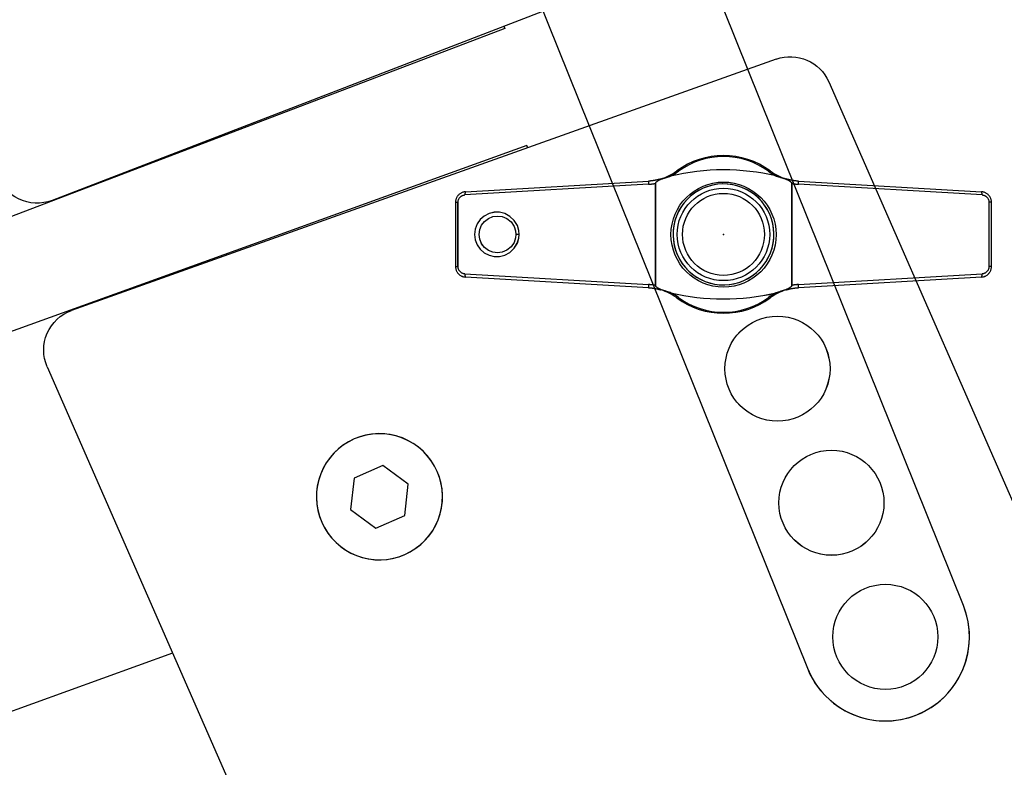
# Model space of a CAD drawing. Header units: millimetres. Extents: x 0 to 84100, y 0 to 59400.
# Tile 66 of 113: x 30227 to 30274, y 44650 to 44686. Entities that reach past the tile are written whole.
import ezdxf

# ---------------------------------------------------------------- set-up
doc = ezdxf.new("R2010")
doc.units = ezdxf.units.MM

# ---------------------------------------------------------------- blocks, each defined once
blk = doc.blocks.new('DV-PIN25 TOP')
at = {"linetype": 'Continuous'}
for p, q in [((-7.127, 4.77), (-24.602, 3.755)), ((24.602, 3.755), (7.127, 4.77)), ((-25.5, 3.057), (-25.263, 3.057)), ((-25.263, -3.057), (-25.263, 3.057)), ((25.5, 3.057), (25.263, 3.057)), ((25.263, 3.057), (25.263, -3.057)), ((-25.5, -3.057), (-25.263, -3.057)), ((25.5, -3.057), (25.263, -3.057)), ((-24.602, -3.755), (-7.127, -4.77)), ((7.127, -4.77), (24.602, -3.755))]:
    blk.add_line(p, q, dxfattribs=at).dxf.unprotected_set("ltscale", 0)
for p, q in [((-24.558, 4.055), (-7.127, 5.07)), ((-6.479, 4.848), (-6.479, -4.848)), ((-6.456, -4.88), (-6.456, 4.88)), ((6.497, 4.873), (6.497, -4.873)), ((6.52, -4.841), (6.52, 4.841)), ((7.127, 5.07), (24.558, 4.055)), ((-25.5, 3.057), (-25.5, -3.057)), ((25.5, -3.057), (25.5, 3.057)), ((-7.127, -5.07), (-24.558, -4.055)), ((24.558, -4.055), (7.127, -5.07))]:
    blk.add_line(p, q, dxfattribs=at)
for points in [[(-5.96, 5.278), (-6.008, 5.264), (-6.055, 5.25), (-6.103, 5.237), (-6.151, 5.224), (-6.199, 5.212), (-6.247, 5.2), (-6.296, 5.189), (-6.344, 5.178), (-6.393, 5.167), (-6.441, 5.157), (-6.49, 5.148), (-6.539, 5.139), (-6.588, 5.131), (-6.637, 5.123), (-6.685, 5.115), (-6.734, 5.108), (-6.783, 5.102), (-6.833, 5.096), (-6.882, 5.09), (-6.931, 5.085), (-6.98, 5.08), (-7.029, 5.076), (-7.078, 5.073), (-7.127, 5.07)], [(-6.479, 4.848), (-6.479, 4.85), (-6.479, 4.851), (-6.478, 4.853), (-6.478, 4.854), (-6.477, 4.856), (-6.477, 4.857), (-6.476, 4.859), (-6.475, 4.86), (-6.474, 4.862), (-6.473, 4.863), (-6.472, 4.864), (-6.471, 4.865), (-6.47, 4.867), (-6.469, 4.868), (-6.468, 4.869), (-6.467, 4.871), (-6.465, 4.872), (-6.464, 4.873), (-6.463, 4.874), (-6.461, 4.875), (-6.46, 4.877), (-6.458, 4.878), (-6.457, 4.879), (-6.456, 4.88)], [(-6.456, 4.88), (-6.448, 4.903), (-6.438, 4.925), (-6.425, 4.946), (-6.41, 4.965), (-6.393, 4.984), (-6.376, 5.001), (-6.359, 5.018), (-6.34, 5.034), (-6.32, 5.049), (-6.299, 5.065), (-6.278, 5.08), (-6.255, 5.095), (-6.233, 5.109), (-6.209, 5.124), (-6.186, 5.137), (-6.162, 5.151), (-6.138, 5.164), (-6.113, 5.177), (-6.086, 5.191), (-6.059, 5.205), (-6.031, 5.219), (-6.002, 5.233), (-5.972, 5.247), (-5.94, 5.261)], [(-5.96, 5.278), (-5.959, 5.279), (-5.959, 5.279), (-5.958, 5.279), (-5.958, 5.278), (-5.957, 5.278), (-5.956, 5.278), (-5.956, 5.278), (-5.955, 5.277), (-5.954, 5.277), (-5.953, 5.276), (-5.953, 5.276), (-5.952, 5.275), (-5.951, 5.274), (-5.95, 5.273), (-5.949, 5.273), (-5.948, 5.272), (-5.947, 5.27), (-5.946, 5.269), (-5.945, 5.268), (-5.945, 5.267), (-5.944, 5.265), (-5.943, 5.264), (-5.942, 5.263), (-5.94, 5.261)], [(-5.94, 5.261), (-5.899, 5.273), (-5.858, 5.286), (-5.817, 5.298), (-5.776, 5.311), (-5.735, 5.324), (-5.694, 5.337), (-5.653, 5.35), (-5.612, 5.363), (-5.571, 5.377), (-5.531, 5.39), (-5.491, 5.403), (-5.452, 5.415), (-5.414, 5.427), (-5.377, 5.44), (-5.34, 5.451), (-5.304, 5.463), (-5.269, 5.474), (-5.234, 5.484), (-5.2, 5.495), (-5.167, 5.504), (-5.134, 5.514), (-5.1, 5.523), (-5.066, 5.532), (-5.032, 5.54)], [(4.996, 5.559), (5.029, 5.551), (5.063, 5.542), (5.097, 5.533), (5.132, 5.523), (5.168, 5.512), (5.204, 5.501), (5.241, 5.49), (5.279, 5.478), (5.318, 5.465), (5.357, 5.452), (5.397, 5.439), (5.438, 5.426), (5.48, 5.412), (5.522, 5.398), (5.564, 5.384), (5.607, 5.37), (5.65, 5.356), (5.692, 5.342), (5.734, 5.329), (5.777, 5.315), (5.82, 5.302), (5.863, 5.289), (5.906, 5.276), (5.949, 5.263)], [(5.966, 5.277), (5.965, 5.277), (5.965, 5.277), (5.964, 5.277), (5.964, 5.277), (5.963, 5.277), (5.963, 5.276), (5.962, 5.276), (5.961, 5.276), (5.961, 5.276), (5.96, 5.275), (5.959, 5.275), (5.959, 5.274), (5.958, 5.273), (5.957, 5.273), (5.956, 5.272), (5.956, 5.271), (5.955, 5.27), (5.954, 5.27), (5.953, 5.269), (5.952, 5.268), (5.952, 5.266), (5.951, 5.265), (5.95, 5.264), (5.949, 5.263)], [(5.949, 5.263), (5.98, 5.249), (6.011, 5.236), (6.04, 5.222), (6.069, 5.208), (6.098, 5.195), (6.126, 5.181), (6.152, 5.167), (6.178, 5.154), (6.204, 5.14), (6.23, 5.126), (6.255, 5.111), (6.28, 5.096), (6.303, 5.081), (6.327, 5.065), (6.349, 5.049), (6.37, 5.033), (6.39, 5.017), (6.41, 5), (6.429, 4.982), (6.446, 4.962), (6.463, 4.942), (6.477, 4.921), (6.488, 4.897), (6.497, 4.873)], [(7.127, 5.07), (7.078, 5.073), (7.029, 5.076), (6.981, 5.08), (6.932, 5.085), (6.883, 5.09), (6.834, 5.095), (6.785, 5.101), (6.736, 5.108), (6.688, 5.115), (6.639, 5.122), (6.59, 5.13), (6.542, 5.139), (6.493, 5.147), (6.445, 5.157), (6.396, 5.167), (6.348, 5.177), (6.3, 5.188), (6.252, 5.199), (6.204, 5.211), (6.156, 5.223), (6.108, 5.236), (6.061, 5.249), (6.013, 5.263), (5.966, 5.277)], [(6.497, 4.873), (6.498, 4.871), (6.499, 4.87), (6.501, 4.869), (6.502, 4.868), (6.504, 4.867), (6.505, 4.866), (6.506, 4.864), (6.508, 4.863), (6.509, 4.862), (6.51, 4.861), (6.511, 4.859), (6.512, 4.858), (6.513, 4.857), (6.514, 4.855), (6.515, 4.854), (6.516, 4.853), (6.517, 4.851), (6.517, 4.85), (6.518, 4.848), (6.519, 4.847), (6.519, 4.845), (6.52, 4.844), (6.52, 4.842), (6.52, 4.841)], [(-24.558, 4.055), (-24.62, 4.049), (-24.681, 4.04), (-24.742, 4.027), (-24.802, 4.01), (-24.861, 3.989), (-24.919, 3.964), (-24.975, 3.936), (-25.029, 3.905), (-25.081, 3.87), (-25.131, 3.832), (-25.179, 3.791), (-25.224, 3.746), (-25.266, 3.699), (-25.305, 3.65), (-25.341, 3.598), (-25.373, 3.543), (-25.403, 3.487), (-25.428, 3.429), (-25.45, 3.37), (-25.468, 3.309), (-25.482, 3.246), (-25.492, 3.183), (-25.498, 3.12), (-25.5, 3.057)], [(25.5, 3.057), (25.498, 3.12), (25.492, 3.183), (25.482, 3.246), (25.468, 3.308), (25.45, 3.369), (25.428, 3.429), (25.403, 3.487), (25.374, 3.543), (25.341, 3.598), (25.305, 3.65), (25.266, 3.699), (25.224, 3.746), (25.179, 3.791), (25.131, 3.832), (25.082, 3.87), (25.029, 3.905), (24.975, 3.936), (24.919, 3.964), (24.862, 3.989), (24.803, 4.01), (24.743, 4.027), (24.682, 4.04), (24.62, 4.049), (24.558, 4.055)], [(-19.444, 0), (-19.476, 0.365), (-19.616, 0.835), (-19.907, 1.316), (-20.326, 1.716), (-20.811, 1.977), (-21.313, 2.1), (-21.82, 2.1), (-22.312, 1.98), (-22.763, 1.745), (-23.147, 1.41), (-23.44, 0.99), (-23.624, 0.511), (-23.687, 0), (-23.624, -0.511), (-23.44, -0.99), (-23.147, -1.41), (-22.763, -1.745), (-22.312, -1.98), (-21.82, -2.1), (-21.313, -2.1), (-20.811, -1.977), (-20.325, -1.715), (-19.905, -1.316), (-19.617, -0.834), (-19.476, -0.371), (-19.444, 0)], [(-19.75, 0), (-19.781, -0.335), (-19.923, -0.758), (-20.208, -1.181), (-20.608, -1.505), (-21.049, -1.691), (-21.501, -1.75), (-21.95, -1.691), (-22.369, -1.519), (-22.732, -1.243), (-23.012, -0.881), (-23.189, -0.457), (-23.25, 0), (-23.189, 0.457), (-23.012, 0.881), (-22.732, 1.243), (-22.369, 1.519), (-21.95, 1.691), (-21.501, 1.75), (-21.049, 1.691), (-20.608, 1.505), (-20.209, 1.181), (-19.924, 0.759), (-19.782, 0.331), (-19.75, 0)], [(-25.5, -3.057), (-25.498, -3.12), (-25.492, -3.183), (-25.482, -3.246), (-25.468, -3.308), (-25.45, -3.369), (-25.428, -3.429), (-25.403, -3.487), (-25.374, -3.543), (-25.341, -3.598), (-25.305, -3.65), (-25.266, -3.699), (-25.224, -3.746), (-25.179, -3.791), (-25.131, -3.832), (-25.082, -3.87), (-25.029, -3.905), (-24.975, -3.936), (-24.919, -3.964), (-24.862, -3.989), (-24.803, -4.01), (-24.743, -4.027), (-24.682, -4.04), (-24.62, -4.049), (-24.558, -4.055)], [(24.558, -4.055), (24.62, -4.049), (24.681, -4.04), (24.742, -4.027), (24.802, -4.01), (24.861, -3.989), (24.919, -3.964), (24.975, -3.936), (25.029, -3.905), (25.081, -3.87), (25.131, -3.832), (25.179, -3.791), (25.224, -3.746), (25.266, -3.699), (25.305, -3.65), (25.341, -3.598), (25.373, -3.543), (25.403, -3.487), (25.428, -3.429), (25.45, -3.37), (25.468, -3.309), (25.482, -3.246), (25.492, -3.183), (25.498, -3.12), (25.5, -3.057)], [(-7.127, -5.07), (-7.078, -5.073), (-7.028, -5.076), (-6.979, -5.081), (-6.929, -5.085), (-6.879, -5.09), (-6.83, -5.096), (-6.78, -5.102), (-6.731, -5.109), (-6.682, -5.116), (-6.632, -5.123), (-6.583, -5.131), (-6.534, -5.14), (-6.484, -5.149), (-6.435, -5.159), (-6.386, -5.169), (-6.337, -5.179), (-6.289, -5.19), (-6.24, -5.202), (-6.191, -5.214), (-6.143, -5.226), (-6.094, -5.24), (-6.046, -5.253), (-5.998, -5.267), (-5.95, -5.281)], [(-6.456, -4.88), (-6.457, -4.879), (-6.459, -4.878), (-6.46, -4.877), (-6.461, -4.875), (-6.463, -4.874), (-6.464, -4.873), (-6.465, -4.872), (-6.467, -4.871), (-6.468, -4.869), (-6.469, -4.868), (-6.47, -4.867), (-6.471, -4.865), (-6.472, -4.864), (-6.473, -4.863), (-6.474, -4.862), (-6.475, -4.86), (-6.476, -4.859), (-6.477, -4.857), (-6.477, -4.856), (-6.478, -4.854), (-6.478, -4.853), (-6.479, -4.851), (-6.479, -4.85), (-6.479, -4.848)], [(-5.931, -5.265), (-5.961, -5.252), (-5.99, -5.238), (-6.018, -5.225), (-6.046, -5.211), (-6.073, -5.198), (-6.1, -5.184), (-6.125, -5.171), (-6.15, -5.157), (-6.175, -5.143), (-6.2, -5.129), (-6.224, -5.115), (-6.248, -5.1), (-6.271, -5.085), (-6.293, -5.069), (-6.314, -5.054), (-6.335, -5.038), (-6.354, -5.022), (-6.372, -5.005), (-6.391, -4.987), (-6.408, -4.968), (-6.423, -4.948), (-6.437, -4.927), (-6.448, -4.904), (-6.456, -4.88)], [(-5.931, -5.265), (-5.932, -5.267), (-5.933, -5.268), (-5.934, -5.269), (-5.935, -5.271), (-5.936, -5.272), (-5.937, -5.273), (-5.938, -5.274), (-5.939, -5.275), (-5.94, -5.276), (-5.94, -5.277), (-5.941, -5.278), (-5.942, -5.278), (-5.943, -5.279), (-5.944, -5.28), (-5.944, -5.28), (-5.945, -5.281), (-5.946, -5.281), (-5.946, -5.281), (-5.947, -5.281), (-5.948, -5.282), (-5.948, -5.282), (-5.949, -5.282), (-5.949, -5.282), (-5.95, -5.281)], [(-5.018, -5.548), (-5.049, -5.54), (-5.081, -5.532), (-5.113, -5.523), (-5.146, -5.514), (-5.18, -5.504), (-5.214, -5.493), (-5.249, -5.483), (-5.285, -5.471), (-5.321, -5.46), (-5.358, -5.448), (-5.396, -5.436), (-5.435, -5.423), (-5.474, -5.41), (-5.514, -5.397), (-5.555, -5.384), (-5.595, -5.37), (-5.637, -5.357), (-5.678, -5.344), (-5.72, -5.33), (-5.762, -5.317), (-5.804, -5.304), (-5.847, -5.291), (-5.889, -5.278), (-5.931, -5.265)], [(5.94, -5.267), (5.897, -5.28), (5.853, -5.293), (5.81, -5.306), (5.768, -5.32), (5.725, -5.333), (5.682, -5.347), (5.639, -5.361), (5.597, -5.375), (5.555, -5.389), (5.513, -5.403), (5.472, -5.416), (5.432, -5.43), (5.393, -5.443), (5.354, -5.456), (5.316, -5.468), (5.279, -5.48), (5.242, -5.492), (5.206, -5.503), (5.17, -5.514), (5.133, -5.525), (5.095, -5.536), (5.058, -5.547), (5.02, -5.557), (4.983, -5.566)], [(6.497, -4.873), (6.488, -4.897), (6.477, -4.921), (6.462, -4.942), (6.446, -4.963), (6.428, -4.983), (6.409, -5.001), (6.39, -5.018), (6.369, -5.034), (6.347, -5.051), (6.324, -5.067), (6.3, -5.083), (6.276, -5.098), (6.251, -5.113), (6.225, -5.128), (6.2, -5.142), (6.174, -5.156), (6.147, -5.17), (6.12, -5.184), (6.091, -5.198), (6.062, -5.212), (6.033, -5.225), (6.002, -5.239), (5.971, -5.253), (5.94, -5.267)], [(5.94, -5.267), (5.94, -5.268), (5.941, -5.269), (5.942, -5.27), (5.943, -5.271), (5.944, -5.272), (5.945, -5.273), (5.945, -5.274), (5.946, -5.275), (5.947, -5.275), (5.947, -5.276), (5.948, -5.277), (5.949, -5.277), (5.95, -5.278), (5.95, -5.278), (5.951, -5.279), (5.951, -5.279), (5.952, -5.279), (5.953, -5.28), (5.953, -5.28), (5.954, -5.28), (5.954, -5.28), (5.955, -5.28), (5.955, -5.28), (5.956, -5.28)], [(5.956, -5.28), (6.003, -5.265), (6.051, -5.252), (6.099, -5.238), (6.147, -5.225), (6.195, -5.213), (6.243, -5.201), (6.292, -5.19), (6.34, -5.179), (6.389, -5.168), (6.437, -5.158), (6.486, -5.149), (6.535, -5.14), (6.584, -5.131), (6.633, -5.123), (6.683, -5.116), (6.732, -5.108), (6.781, -5.102), (6.83, -5.096), (6.88, -5.09), (6.929, -5.085), (6.979, -5.08), (7.028, -5.076), (7.078, -5.073), (7.127, -5.07)], [(6.52, -4.841), (6.52, -4.842), (6.52, -4.844), (6.519, -4.845), (6.519, -4.847), (6.518, -4.848), (6.517, -4.85), (6.517, -4.851), (6.516, -4.853), (6.515, -4.854), (6.514, -4.856), (6.513, -4.857), (6.512, -4.858), (6.511, -4.859), (6.51, -4.861), (6.509, -4.862), (6.507, -4.863), (6.506, -4.864), (6.505, -4.866), (6.504, -4.867), (6.502, -4.868), (6.501, -4.869), (6.499, -4.87), (6.498, -4.871), (6.497, -4.873)]]:
    blk.add_lwpolyline(points, dxfattribs=at)
for points in [[(-7.127, 4.77), (-7.1, 4.772), (-7.073, 4.774), (-7.046, 4.775), (-7.019, 4.778), (-6.992, 4.78), (-6.965, 4.782), (-6.938, 4.785), (-6.911, 4.787), (-6.884, 4.79), (-6.857, 4.793), (-6.83, 4.796), (-6.803, 4.799), (-6.776, 4.802), (-6.749, 4.806), (-6.722, 4.809), (-6.695, 4.813), (-6.668, 4.817), (-6.641, 4.821), (-6.614, 4.825), (-6.587, 4.829), (-6.56, 4.834), (-6.533, 4.838), (-6.506, 4.843), (-6.479, 4.848)], [(6.52, 4.841), (6.545, 4.836), (6.57, 4.832), (6.596, 4.828), (6.621, 4.824), (6.646, 4.82), (6.671, 4.816), (6.697, 4.813), (6.722, 4.809), (6.747, 4.806), (6.773, 4.803), (6.798, 4.8), (6.823, 4.797), (6.849, 4.794), (6.874, 4.791), (6.899, 4.788), (6.925, 4.786), (6.95, 4.783), (6.975, 4.781), (7.001, 4.779), (7.026, 4.777), (7.051, 4.775), (7.077, 4.773), (7.102, 4.772), (7.127, 4.77)], [(-25.263, 3.057), (-25.262, 3.101), (-25.257, 3.145), (-25.25, 3.189), (-25.24, 3.233), (-25.228, 3.276), (-25.213, 3.317), (-25.195, 3.358), (-25.174, 3.397), (-25.151, 3.435), (-25.126, 3.472), (-25.099, 3.507), (-25.069, 3.539), (-25.038, 3.57), (-25.004, 3.599), (-24.969, 3.626), (-24.933, 3.65), (-24.895, 3.673), (-24.855, 3.692), (-24.815, 3.709), (-24.773, 3.724), (-24.731, 3.736), (-24.689, 3.745), (-24.645, 3.751), (-24.602, 3.755)], [(24.602, 3.755), (24.646, 3.751), (24.689, 3.745), (24.732, 3.736), (24.774, 3.724), (24.815, 3.709), (24.856, 3.692), (24.895, 3.672), (24.933, 3.65), (24.969, 3.626), (25.004, 3.599), (25.038, 3.57), (25.069, 3.539), (25.099, 3.507), (25.126, 3.472), (25.151, 3.435), (25.174, 3.397), (25.195, 3.358), (25.213, 3.317), (25.228, 3.275), (25.24, 3.232), (25.25, 3.189), (25.257, 3.145), (25.262, 3.101), (25.263, 3.057)], [(-19.444, 0), (-19.457, 0), (-19.47, 0), (-19.482, 0), (-19.495, 0), (-19.508, 0), (-19.521, 0), (-19.533, 0), (-19.546, 0), (-19.559, 0), (-19.572, 0), (-19.584, 0), (-19.597, 0), (-19.61, 0), (-19.623, 0), (-19.635, 0), (-19.648, 0), (-19.661, 0), (-19.674, 0), (-19.686, 0), (-19.699, 0), (-19.712, 0), (-19.725, 0), (-19.737, 0), (-19.75, 0)], [(-24.602, -3.755), (-24.646, -3.751), (-24.689, -3.745), (-24.732, -3.736), (-24.774, -3.724), (-24.815, -3.709), (-24.856, -3.692), (-24.895, -3.672), (-24.933, -3.65), (-24.969, -3.626), (-25.004, -3.599), (-25.038, -3.57), (-25.069, -3.539), (-25.099, -3.507), (-25.126, -3.472), (-25.151, -3.435), (-25.174, -3.397), (-25.195, -3.358), (-25.213, -3.317), (-25.228, -3.275), (-25.24, -3.232), (-25.25, -3.189), (-25.257, -3.145), (-25.262, -3.101), (-25.263, -3.057)], [(25.263, -3.057), (25.262, -3.101), (25.257, -3.145), (25.25, -3.189), (25.24, -3.233), (25.228, -3.276), (25.213, -3.317), (25.195, -3.358), (25.174, -3.397), (25.151, -3.435), (25.126, -3.472), (25.099, -3.507), (25.069, -3.539), (25.038, -3.57), (25.004, -3.599), (24.969, -3.626), (24.933, -3.65), (24.895, -3.673), (24.855, -3.692), (24.815, -3.709), (24.773, -3.724), (24.731, -3.736), (24.689, -3.745), (24.645, -3.751), (24.602, -3.755)], [(-6.479, -4.848), (-6.506, -4.843), (-6.533, -4.838), (-6.56, -4.834), (-6.587, -4.829), (-6.614, -4.825), (-6.641, -4.821), (-6.668, -4.817), (-6.695, -4.813), (-6.722, -4.809), (-6.749, -4.806), (-6.776, -4.802), (-6.803, -4.799), (-6.83, -4.796), (-6.857, -4.793), (-6.884, -4.79), (-6.911, -4.787), (-6.938, -4.785), (-6.965, -4.782), (-6.992, -4.78), (-7.019, -4.778), (-7.046, -4.775), (-7.073, -4.774), (-7.1, -4.772), (-7.127, -4.77)], [(7.127, -4.77), (7.102, -4.772), (7.077, -4.773), (7.051, -4.775), (7.026, -4.777), (7, -4.779), (6.975, -4.781), (6.95, -4.783), (6.924, -4.786), (6.899, -4.788), (6.874, -4.791), (6.848, -4.794), (6.823, -4.797), (6.798, -4.8), (6.772, -4.803), (6.747, -4.806), (6.722, -4.809), (6.696, -4.813), (6.671, -4.816), (6.646, -4.82), (6.621, -4.824), (6.595, -4.828), (6.57, -4.832), (6.545, -4.836), (6.52, -4.841)]]:
    blk.add_lwpolyline(points, dxfattribs=at).dxf.unprotected_set("ltscale", 0)
blk.add_circle((0, 0), 4.4, dxfattribs=at)
blk.add_circle((0, 0), 3.9, dxfattribs=at).dxf.unprotected_set("ltscale", 0)
for centre, radius, start, end in [((0, 0), 7.5, 53.60009, 126.39991), ((-7.418, 10.061), 5, 286.95111, 306.39991), ((0.02, -15.486), 21.625, 76.69741, 103.5126), ((7.418, 10.061), 5, 233.60009, 253.11947), ((-7.418, -10.061), 5, 53.60009, 72.93016), ((0.02, 15.482), 21.625, 256.5256, 283.26625), ((7.418, -10.061), 5, 106.99965, 126.39991), ((0, 0), 7.5, 233.60009, 306.39991)]:
    blk.add_arc(centre, radius, start, end, dxfattribs=at)
for centre, radius, start, end in [((0, 0.212), 7.2, 53.60009, 126.39991), ((-7.418, 10.273), 5.3, 296.74769, 306.39991), ((7.418, 10.273), 5.3, 233.60009, 242.81415), ((-7.418, -10.273), 5.3, 53.60009, 63.08246), ((7.418, -10.273), 5.3, 117.34817, 126.39991), ((0, -0.212), 7.2, 233.60009, 306.39991)]:
    blk.add_arc(centre, radius, start, end, dxfattribs=at).dxf.unprotected_set("ltscale", 0)
for centre, major_axis, ratio, start_param, end_param in [((-4.273, 5.795), (-0.178, 0.241), 0.510327, 5.317856, 6.283185), ((4.273, 5.795), (0.178, 0.241), 0.510327, 0, 0.965329), ((-7.11, 4.77), (-0.017, 0.299), 0.059214, 0, 1.567349), ((7.11, 4.77), (0.017, 0.299), 0.059203, 4.715836, 6.283185), ((-24.541, 3.755), (-0.017, 0.299), 0.204393, 0, 1.558898), ((24.541, 3.755), (0.017, 0.299), 0.204379, 4.724287, 6.283185), ((-24.541, -3.755), (-0.017, -0.299), 0.204393, 4.724288, 6.283185), ((24.541, -3.755), (0.017, -0.299), 0.204379, 0, 1.558898), ((-7.11, -4.77), (-0.017, -0.299), 0.059214, 4.715836, 6.283185), ((7.11, -4.77), (0.017, -0.299), 0.059203, 0, 1.56735), ((-4.273, -5.795), (-0.178, -0.241), 0.510327, 0, 0.965329), ((4.273, -5.795), (0.178, -0.241), 0.510327, 5.317856, 6.283185)]:
    blk.add_ellipse(centre, major_axis=major_axis, ratio=ratio, start_param=start_param, end_param=end_param, dxfattribs=at).dxf.unprotected_set("ltscale", 0)
blk = doc.blocks.new('DV-ANGLE P2')
at = {"linetype": 'Continuous'}
for p, q in [((15, 15.25), (15, 14.25)), ((18.5, 6.75), (18.5, 15.25)), ((11.5, 10.75), (11.5, 9.75)), ((9.75, 8), (0, 8)), ((81.25, 5), (20.25, 5)), ((0.278, -8.481), (1.443, -10.5)), ((2.309, -11), (81.25, -11))]:
    blk.add_line(p, q, dxfattribs=at)
for centre in [(0, 0), (40, -3), (53.75, -3), (67.5, -3), (81.25, -3)]:
    blk.add_circle(centre, 5, dxfattribs=at)
for centre, radius, start, end in [((16.75, 15.25), 1.75, 0, 180), ((13.25, 14.25), 1.75, 270, 0), ((13.25, 10.75), 1.75, 90, 180), ((9.75, 9.75), 1.75, 270, 0), ((0, 0), 8, 90, 266.25101), ((20.25, 6.75), 1.75, 180, 270), ((81.25, -3), 8, 270, 90), ((-0.588, -8.981), 1, 30, 86.25101), ((2.309, -10), 1, 210, 270)]:
    blk.add_arc(centre, radius, start, end, dxfattribs=at)
blk = doc.blocks.new('DV-DOSC-SIDE')
for p, q in [((406.264, -12.509), (-0.043, 14.44)), ((431.28, -14.51), (360.28, -9.51)), ((406.248, -12.747), (406.264, -12.509)), ((355.999, -13.5), (355.999, -186.5)), ((434.999, -18.5), (434.999, -181.5)), ((355.999, -43.25), (64, -23.882)), ((431.28, -185.49), (360.28, -190.49)), ((406.248, -187.253), (406.264, -187.491)), ((406.264, -187.491), (10, -213.774))]:
    blk.add_line(p, q)
blk.add_lwpolyline([(378.499, -34.902), (376.999, -37.5), (378.499, -40.098), (381.499, -40.098), (382.999, -37.5), (381.499, -34.902)], close=True)
at = {"extrusion": (0, 0, -1)}
for centre, major_axis, start_param, end_param in [((359.999, -13.5), (-2.828, 2.828), 5.497787, 7.13889), ((430.999, -18.5), (2.828, 2.828), -0.715092, 0.785398), ((419.999, -27.772), (3.394, 3.394), 3.926991, 10.210176), ((379.999, -37.5), (-4.243, 4.243), 5.497787, 11.780972), ((359.999, -186.5), (2.828, 2.828), 2.285888, 3.926991)]:
    blk.add_ellipse(centre, major_axis=major_axis, ratio=1, start_param=start_param, end_param=end_param, dxfattribs=at)
blk.add_point((419.999, -27.772))

msp = doc.modelspace()

# ---------------------------------------------------------------- linework, layer by layer
at = {"color": 7, "linetype": 'Continuous'}
for p, q in [((30249.917, 44691.374), (30264.654, 44654.758)), ((30272.076, 44657.745), (30260.688, 44686.04)), ((30248.382, 44677.422), (30257.098, 44677.929)), ((30257.422, 44677.819), (30257.422, 44672.971)), ((30257.434, 44672.955), (30257.434, 44677.835)), ((30263.91, 44677.831), (30263.91, 44672.958)), ((30263.921, 44672.974), (30263.921, 44677.815)), ((30264.225, 44677.929), (30272.94, 44677.422)), ((30247.911, 44676.923), (30247.911, 44673.866)), ((30273.411, 44673.866), (30273.411, 44676.923)), ((30257.098, 44672.86), (30248.382, 44673.367)), ((30272.94, 44673.367), (30264.225, 44672.86))]:
    msp.add_line(p, q, dxfattribs=at)
at = {"color": 7}
for p, q in [((30261.925, 44689.813), (30228.719, 44677.014)), ((30250.218, 44685.301), (30250.26, 44685.189)), ((30250.26, 44685.189), (30064.69, 44614.531)), ((30263.168, 44683.731), (30229.647, 44671.781)), ((30265.672, 44682.65), (30298.365, 44607.995)), ((30251.309, 44679.63), (30059.812, 44610.48)), ((30251.35, 44679.518), (30251.309, 44679.63)), ((30228.486, 44669.095), (30263.185, 44589.859)), ((30234.453, 44655.469), (30096.831, 44605.773))]:
    msp.add_line(p, q, dxfattribs=at)
at = {"color": 7, "linetype": 'Continuous'}
for p, q in [((30257.098, 44677.78), (30248.36, 44677.272)), ((30272.962, 44677.272), (30264.225, 44677.78)), ((30247.911, 44676.923), (30248.03, 44676.923)), ((30248.03, 44673.866), (30248.03, 44676.923)), ((30273.293, 44676.923), (30273.293, 44673.866)), ((30273.411, 44676.923), (30273.293, 44676.923)), ((30247.911, 44673.866), (30248.03, 44673.866)), ((30273.411, 44673.866), (30273.293, 44673.866)), ((30248.36, 44673.517), (30257.098, 44673.01)), ((30264.225, 44673.01), (30272.962, 44673.517))]:
    msp.add_line(p, q, dxfattribs=at).dxf.unprotected_set("ltscale", 0)
for points in [[(30257.681, 44678.034), (30257.658, 44678.027), (30257.634, 44678.02), (30257.61, 44678.013), (30257.586, 44678.007), (30257.562, 44678.001), (30257.538, 44677.995), (30257.513, 44677.989), (30257.489, 44677.984), (30257.465, 44677.978), (30257.441, 44677.973), (30257.416, 44677.969), (30257.392, 44677.964), (30257.368, 44677.96), (30257.343, 44677.956), (30257.319, 44677.952), (30257.294, 44677.949), (30257.27, 44677.945), (30257.245, 44677.942), (30257.221, 44677.94), (30257.196, 44677.937), (30257.171, 44677.935), (30257.147, 44677.933), (30257.122, 44677.931), (30257.098, 44677.929)], [(30257.422, 44677.819), (30257.422, 44677.819), (30257.422, 44677.82), (30257.422, 44677.821), (30257.422, 44677.822), (30257.423, 44677.823), (30257.423, 44677.823), (30257.423, 44677.824), (30257.424, 44677.825), (30257.424, 44677.825), (30257.425, 44677.826), (30257.425, 44677.827), (30257.426, 44677.827), (30257.426, 44677.828), (30257.427, 44677.829), (30257.427, 44677.829), (30257.428, 44677.83), (30257.429, 44677.831), (30257.429, 44677.831), (30257.43, 44677.832), (30257.431, 44677.832), (30257.431, 44677.833), (30257.432, 44677.834), (30257.433, 44677.834), (30257.434, 44677.835)], [(30257.434, 44677.835), (30257.437, 44677.846), (30257.443, 44677.857), (30257.449, 44677.867), (30257.456, 44677.877), (30257.465, 44677.887), (30257.473, 44677.895), (30257.482, 44677.903), (30257.491, 44677.911), (30257.501, 44677.919), (30257.512, 44677.927), (30257.523, 44677.935), (30257.534, 44677.942), (30257.545, 44677.949), (30257.557, 44677.956), (30257.568, 44677.963), (30257.58, 44677.97), (30257.592, 44677.977), (30257.605, 44677.983), (30257.618, 44677.99), (30257.632, 44677.997), (30257.646, 44678.004), (30257.66, 44678.011), (30257.675, 44678.018), (30257.691, 44678.025)], [(30257.681, 44678.034), (30257.682, 44678.034), (30257.682, 44678.034), (30257.682, 44678.034), (30257.683, 44678.034), (30257.683, 44678.034), (30257.683, 44678.034), (30257.684, 44678.034), (30257.684, 44678.033), (30257.684, 44678.033), (30257.685, 44678.033), (30257.685, 44678.033), (30257.685, 44678.032), (30257.686, 44678.032), (30257.686, 44678.031), (30257.687, 44678.031), (30257.687, 44678.03), (30257.688, 44678.03), (30257.688, 44678.029), (30257.689, 44678.029), (30257.689, 44678.028), (30257.69, 44678.027), (30257.69, 44678.027), (30257.691, 44678.026), (30257.691, 44678.025)], [(30257.691, 44678.025), (30257.712, 44678.031), (30257.732, 44678.038), (30257.753, 44678.044), (30257.774, 44678.05), (30257.794, 44678.057), (30257.814, 44678.063), (30257.835, 44678.07), (30257.856, 44678.076), (30257.876, 44678.083), (30257.896, 44678.089), (30257.916, 44678.096), (30257.935, 44678.102), (30257.954, 44678.108), (30257.973, 44678.114), (30257.991, 44678.12), (30258.009, 44678.126), (30258.027, 44678.132), (30258.044, 44678.137), (30258.061, 44678.142), (30258.078, 44678.147), (30258.094, 44678.152), (30258.111, 44678.156), (30258.128, 44678.161), (30258.145, 44678.165)], [(30263.159, 44678.174), (30263.176, 44678.17), (30263.193, 44678.166), (30263.21, 44678.161), (30263.227, 44678.156), (30263.245, 44678.151), (30263.263, 44678.145), (30263.282, 44678.139), (30263.301, 44678.133), (30263.32, 44678.127), (30263.34, 44678.121), (30263.36, 44678.114), (30263.38, 44678.108), (30263.401, 44678.101), (30263.422, 44678.094), (30263.444, 44678.087), (30263.465, 44678.08), (30263.486, 44678.073), (30263.507, 44678.066), (30263.529, 44678.059), (30263.55, 44678.052), (30263.571, 44678.046), (30263.593, 44678.039), (30263.614, 44678.032), (30263.636, 44678.026)], [(30263.644, 44678.033), (30263.644, 44678.033), (30263.644, 44678.033), (30263.643, 44678.033), (30263.643, 44678.033), (30263.643, 44678.033), (30263.643, 44678.033), (30263.642, 44678.033), (30263.642, 44678.033), (30263.642, 44678.032), (30263.641, 44678.032), (30263.641, 44678.032), (30263.641, 44678.032), (30263.64, 44678.031), (30263.64, 44678.031), (30263.64, 44678.031), (30263.639, 44678.03), (30263.639, 44678.03), (30263.638, 44678.029), (30263.638, 44678.029), (30263.638, 44678.028), (30263.637, 44678.028), (30263.637, 44678.027), (30263.636, 44678.027), (30263.636, 44678.026)], [(30263.636, 44678.026), (30263.651, 44678.019), (30263.667, 44678.012), (30263.682, 44678.006), (30263.696, 44677.999), (30263.71, 44677.992), (30263.724, 44677.985), (30263.738, 44677.978), (30263.751, 44677.972), (30263.763, 44677.965), (30263.776, 44677.957), (30263.789, 44677.95), (30263.801, 44677.943), (30263.813, 44677.935), (30263.825, 44677.927), (30263.836, 44677.919), (30263.846, 44677.911), (30263.857, 44677.903), (30263.866, 44677.895), (30263.876, 44677.886), (30263.885, 44677.876), (30263.893, 44677.866), (30263.9, 44677.855), (30263.906, 44677.843), (30263.91, 44677.831)], [(30264.225, 44677.929), (30264.2, 44677.931), (30264.176, 44677.933), (30264.152, 44677.935), (30264.127, 44677.937), (30264.103, 44677.94), (30264.078, 44677.942), (30264.054, 44677.945), (30264.03, 44677.949), (30264.005, 44677.952), (30263.981, 44677.956), (30263.957, 44677.96), (30263.932, 44677.964), (30263.908, 44677.968), (30263.884, 44677.973), (30263.86, 44677.978), (30263.835, 44677.983), (30263.811, 44677.989), (30263.787, 44677.994), (30263.763, 44678), (30263.739, 44678.006), (30263.715, 44678.012), (30263.692, 44678.019), (30263.668, 44678.026), (30263.644, 44678.033)], [(30263.91, 44677.831), (30263.91, 44677.83), (30263.911, 44677.83), (30263.912, 44677.829), (30263.912, 44677.829), (30263.913, 44677.828), (30263.914, 44677.827), (30263.914, 44677.827), (30263.915, 44677.826), (30263.916, 44677.826), (30263.916, 44677.825), (30263.917, 44677.824), (30263.917, 44677.824), (30263.918, 44677.823), (30263.918, 44677.822), (30263.919, 44677.822), (30263.919, 44677.821), (30263.92, 44677.82), (30263.92, 44677.82), (30263.92, 44677.819), (30263.921, 44677.818), (30263.921, 44677.817), (30263.921, 44677.817), (30263.921, 44677.816), (30263.921, 44677.815)], [(30248.382, 44677.422), (30248.351, 44677.419), (30248.321, 44677.415), (30248.29, 44677.408), (30248.26, 44677.399), (30248.231, 44677.389), (30248.202, 44677.377), (30248.174, 44677.363), (30248.147, 44677.347), (30248.121, 44677.33), (30248.096, 44677.311), (30248.072, 44677.29), (30248.049, 44677.268), (30248.028, 44677.244), (30248.009, 44677.22), (30247.991, 44677.194), (30247.975, 44677.166), (30247.96, 44677.138), (30247.947, 44677.109), (30247.936, 44677.079), (30247.927, 44677.049), (30247.92, 44677.018), (30247.915, 44676.986), (30247.912, 44676.955), (30247.911, 44676.923)], [(30273.411, 44676.923), (30273.41, 44676.955), (30273.407, 44676.986), (30273.402, 44677.017), (30273.395, 44677.048), (30273.386, 44677.079), (30273.375, 44677.109), (30273.363, 44677.138), (30273.348, 44677.166), (30273.332, 44677.193), (30273.314, 44677.22), (30273.294, 44677.244), (30273.273, 44677.268), (30273.251, 44677.29), (30273.227, 44677.311), (30273.202, 44677.33), (30273.176, 44677.347), (30273.149, 44677.363), (30273.121, 44677.377), (30273.092, 44677.389), (30273.063, 44677.399), (30273.033, 44677.408), (30273.002, 44677.415), (30272.971, 44677.419), (30272.94, 44677.422)], [(30250.939, 44675.395), (30250.923, 44675.577), (30250.853, 44675.812), (30250.708, 44676.053), (30250.498, 44676.253), (30250.256, 44676.383), (30250.005, 44676.445), (30249.752, 44676.444), (30249.505, 44676.384), (30249.28, 44676.267), (30249.088, 44676.1), (30248.941, 44675.89), (30248.849, 44675.65), (30248.818, 44675.395), (30248.849, 44675.139), (30248.941, 44674.899), (30249.088, 44674.69), (30249.28, 44674.522), (30249.505, 44674.405), (30249.752, 44674.345), (30250.005, 44674.345), (30250.256, 44674.406), (30250.499, 44674.537), (30250.709, 44674.737), (30250.853, 44674.978), (30250.924, 44675.209), (30250.939, 44675.395)], [(30250.786, 44675.395), (30250.771, 44675.227), (30250.7, 44675.016), (30250.557, 44674.804), (30250.358, 44674.642), (30250.137, 44674.549), (30249.911, 44674.52), (30249.686, 44674.549), (30249.477, 44674.635), (30249.295, 44674.773), (30249.155, 44674.954), (30249.067, 44675.166), (30249.036, 44675.395), (30249.067, 44675.623), (30249.155, 44675.835), (30249.295, 44676.016), (30249.477, 44676.154), (30249.686, 44676.24), (30249.911, 44676.27), (30250.137, 44676.24), (30250.357, 44676.147), (30250.557, 44675.985), (30250.7, 44675.774), (30250.771, 44675.56), (30250.786, 44675.395)], [(30247.911, 44673.866), (30247.912, 44673.835), (30247.915, 44673.803), (30247.921, 44673.772), (30247.928, 44673.741), (30247.936, 44673.71), (30247.947, 44673.68), (30247.96, 44673.651), (30247.975, 44673.623), (30247.991, 44673.596), (30248.009, 44673.57), (30248.028, 44673.545), (30248.049, 44673.521), (30248.072, 44673.499), (30248.096, 44673.479), (30248.121, 44673.46), (30248.147, 44673.442), (30248.174, 44673.426), (30248.202, 44673.412), (30248.23, 44673.4), (30248.26, 44673.39), (30248.29, 44673.381), (30248.32, 44673.375), (30248.351, 44673.37), (30248.382, 44673.367)], [(30272.94, 44673.367), (30272.971, 44673.37), (30273.002, 44673.375), (30273.032, 44673.381), (30273.062, 44673.39), (30273.092, 44673.4), (30273.121, 44673.412), (30273.149, 44673.426), (30273.176, 44673.442), (30273.202, 44673.46), (30273.227, 44673.479), (30273.251, 44673.499), (30273.273, 44673.521), (30273.294, 44673.545), (30273.314, 44673.57), (30273.332, 44673.596), (30273.348, 44673.623), (30273.363, 44673.651), (30273.375, 44673.68), (30273.386, 44673.71), (30273.395, 44673.74), (30273.402, 44673.771), (30273.407, 44673.803), (30273.41, 44673.835), (30273.411, 44673.866)], [(30257.098, 44672.86), (30257.123, 44672.858), (30257.147, 44672.856), (30257.172, 44672.854), (30257.197, 44672.852), (30257.222, 44672.85), (30257.246, 44672.847), (30257.271, 44672.844), (30257.296, 44672.84), (30257.321, 44672.837), (30257.345, 44672.833), (30257.37, 44672.829), (30257.394, 44672.825), (30257.419, 44672.82), (30257.444, 44672.815), (30257.468, 44672.81), (30257.493, 44672.805), (30257.517, 44672.799), (30257.541, 44672.794), (30257.566, 44672.788), (30257.59, 44672.781), (30257.614, 44672.775), (30257.638, 44672.768), (30257.662, 44672.761), (30257.686, 44672.754)], [(30257.434, 44672.955), (30257.433, 44672.955), (30257.432, 44672.956), (30257.431, 44672.956), (30257.431, 44672.957), (30257.43, 44672.958), (30257.429, 44672.958), (30257.429, 44672.959), (30257.428, 44672.959), (30257.427, 44672.96), (30257.427, 44672.961), (30257.426, 44672.961), (30257.426, 44672.962), (30257.425, 44672.963), (30257.425, 44672.963), (30257.424, 44672.964), (30257.424, 44672.965), (30257.423, 44672.965), (30257.423, 44672.966), (30257.423, 44672.967), (30257.422, 44672.968), (30257.422, 44672.968), (30257.422, 44672.969), (30257.422, 44672.97), (30257.422, 44672.971)], [(30257.696, 44672.762), (30257.681, 44672.769), (30257.666, 44672.776), (30257.652, 44672.782), (30257.638, 44672.789), (30257.625, 44672.796), (30257.611, 44672.803), (30257.599, 44672.809), (30257.586, 44672.816), (30257.574, 44672.823), (30257.561, 44672.83), (30257.549, 44672.837), (30257.537, 44672.845), (30257.526, 44672.852), (30257.515, 44672.86), (30257.504, 44672.868), (30257.494, 44672.876), (30257.484, 44672.884), (30257.475, 44672.892), (30257.466, 44672.901), (30257.458, 44672.911), (30257.45, 44672.921), (30257.443, 44672.931), (30257.437, 44672.943), (30257.434, 44672.955)], [(30257.696, 44672.762), (30257.695, 44672.761), (30257.695, 44672.761), (30257.694, 44672.76), (30257.694, 44672.759), (30257.693, 44672.759), (30257.693, 44672.758), (30257.692, 44672.758), (30257.692, 44672.757), (30257.692, 44672.757), (30257.691, 44672.756), (30257.691, 44672.756), (30257.69, 44672.755), (30257.69, 44672.755), (30257.69, 44672.755), (30257.689, 44672.755), (30257.689, 44672.754), (30257.688, 44672.754), (30257.688, 44672.754), (30257.688, 44672.754), (30257.687, 44672.754), (30257.687, 44672.754), (30257.687, 44672.754), (30257.687, 44672.754), (30257.686, 44672.754)], [(30258.152, 44672.621), (30258.137, 44672.625), (30258.121, 44672.629), (30258.105, 44672.633), (30258.088, 44672.638), (30258.072, 44672.643), (30258.054, 44672.648), (30258.037, 44672.653), (30258.019, 44672.659), (30258.001, 44672.665), (30257.982, 44672.671), (30257.963, 44672.677), (30257.944, 44672.683), (30257.924, 44672.69), (30257.904, 44672.696), (30257.884, 44672.703), (30257.864, 44672.709), (30257.843, 44672.716), (30257.822, 44672.723), (30257.801, 44672.73), (30257.78, 44672.736), (30257.759, 44672.743), (30257.738, 44672.749), (30257.717, 44672.756), (30257.696, 44672.762)], [(30263.631, 44672.761), (30263.61, 44672.755), (30263.588, 44672.748), (30263.567, 44672.742), (30263.545, 44672.735), (30263.524, 44672.728), (30263.502, 44672.721), (30263.481, 44672.714), (30263.46, 44672.707), (30263.439, 44672.7), (30263.418, 44672.693), (30263.398, 44672.686), (30263.378, 44672.68), (30263.358, 44672.673), (30263.338, 44672.667), (30263.319, 44672.661), (30263.301, 44672.655), (30263.282, 44672.649), (30263.264, 44672.643), (30263.246, 44672.637), (30263.228, 44672.632), (30263.209, 44672.626), (30263.19, 44672.621), (30263.171, 44672.616), (30263.153, 44672.612)], [(30263.91, 44672.958), (30263.906, 44672.946), (30263.9, 44672.934), (30263.892, 44672.923), (30263.884, 44672.913), (30263.875, 44672.903), (30263.866, 44672.894), (30263.856, 44672.886), (30263.846, 44672.877), (30263.835, 44672.869), (30263.823, 44672.861), (30263.812, 44672.853), (30263.799, 44672.845), (30263.787, 44672.838), (30263.774, 44672.831), (30263.761, 44672.823), (30263.748, 44672.817), (30263.735, 44672.81), (30263.721, 44672.803), (30263.707, 44672.796), (30263.693, 44672.789), (30263.678, 44672.782), (30263.662, 44672.775), (30263.647, 44672.768), (30263.631, 44672.761)], [(30263.631, 44672.761), (30263.632, 44672.761), (30263.632, 44672.76), (30263.632, 44672.76), (30263.633, 44672.759), (30263.633, 44672.759), (30263.634, 44672.758), (30263.634, 44672.758), (30263.634, 44672.757), (30263.635, 44672.757), (30263.635, 44672.757), (30263.635, 44672.756), (30263.636, 44672.756), (30263.636, 44672.756), (30263.636, 44672.755), (30263.637, 44672.755), (30263.637, 44672.755), (30263.637, 44672.755), (30263.638, 44672.755), (30263.638, 44672.755), (30263.638, 44672.755), (30263.639, 44672.755), (30263.639, 44672.755), (30263.639, 44672.755), (30263.639, 44672.755)], [(30263.639, 44672.755), (30263.663, 44672.762), (30263.687, 44672.769), (30263.711, 44672.776), (30263.735, 44672.782), (30263.759, 44672.788), (30263.783, 44672.794), (30263.807, 44672.8), (30263.831, 44672.805), (30263.856, 44672.811), (30263.88, 44672.816), (30263.904, 44672.82), (30263.929, 44672.825), (30263.953, 44672.829), (30263.978, 44672.833), (30264.003, 44672.837), (30264.027, 44672.84), (30264.052, 44672.844), (30264.077, 44672.847), (30264.101, 44672.85), (30264.126, 44672.852), (30264.151, 44672.854), (30264.175, 44672.856), (30264.2, 44672.858), (30264.225, 44672.86)], [(30263.921, 44672.974), (30263.921, 44672.974), (30263.921, 44672.973), (30263.921, 44672.972), (30263.921, 44672.971), (30263.92, 44672.97), (30263.92, 44672.97), (30263.92, 44672.969), (30263.919, 44672.968), (30263.919, 44672.968), (30263.918, 44672.967), (30263.918, 44672.966), (30263.917, 44672.966), (30263.917, 44672.965), (30263.916, 44672.964), (30263.916, 44672.964), (30263.915, 44672.963), (30263.914, 44672.962), (30263.914, 44672.962), (30263.913, 44672.961), (30263.912, 44672.961), (30263.912, 44672.96), (30263.911, 44672.959), (30263.91, 44672.959), (30263.91, 44672.958)]]:
    msp.add_lwpolyline(points, dxfattribs=at)
for points in [[(30257.098, 44677.78), (30257.111, 44677.781), (30257.125, 44677.781), (30257.138, 44677.782), (30257.152, 44677.783), (30257.165, 44677.785), (30257.179, 44677.786), (30257.192, 44677.787), (30257.206, 44677.788), (30257.219, 44677.79), (30257.233, 44677.791), (30257.246, 44677.793), (30257.26, 44677.794), (30257.274, 44677.796), (30257.287, 44677.798), (30257.301, 44677.799), (30257.314, 44677.801), (30257.328, 44677.803), (30257.341, 44677.805), (30257.355, 44677.807), (30257.368, 44677.809), (30257.381, 44677.812), (30257.395, 44677.814), (30257.408, 44677.816), (30257.422, 44677.819)], [(30263.921, 44677.815), (30263.934, 44677.813), (30263.946, 44677.811), (30263.959, 44677.809), (30263.972, 44677.807), (30263.984, 44677.805), (30263.997, 44677.803), (30264.01, 44677.801), (30264.022, 44677.799), (30264.035, 44677.798), (30264.048, 44677.796), (30264.06, 44677.794), (30264.073, 44677.793), (30264.086, 44677.791), (30264.098, 44677.79), (30264.111, 44677.789), (30264.124, 44677.788), (30264.136, 44677.786), (30264.149, 44677.785), (30264.162, 44677.784), (30264.174, 44677.783), (30264.187, 44677.782), (30264.2, 44677.781), (30264.212, 44677.78), (30264.225, 44677.78)], [(30248.03, 44676.923), (30248.031, 44676.945), (30248.033, 44676.967), (30248.036, 44676.989), (30248.041, 44677.011), (30248.047, 44677.032), (30248.055, 44677.053), (30248.064, 44677.074), (30248.074, 44677.093), (30248.086, 44677.112), (30248.098, 44677.131), (30248.112, 44677.148), (30248.127, 44677.164), (30248.142, 44677.18), (30248.159, 44677.194), (30248.177, 44677.208), (30248.195, 44677.22), (30248.214, 44677.231), (30248.234, 44677.241), (30248.254, 44677.249), (30248.275, 44677.256), (30248.296, 44677.262), (30248.317, 44677.267), (30248.339, 44677.27), (30248.36, 44677.272)], [(30272.962, 44677.272), (30272.984, 44677.27), (30273.006, 44677.267), (30273.027, 44677.262), (30273.048, 44677.256), (30273.069, 44677.249), (30273.089, 44677.241), (30273.109, 44677.231), (30273.128, 44677.22), (30273.146, 44677.208), (30273.164, 44677.194), (30273.18, 44677.18), (30273.196, 44677.164), (30273.211, 44677.148), (30273.224, 44677.131), (30273.237, 44677.112), (30273.249, 44677.093), (30273.259, 44677.073), (30273.268, 44677.053), (30273.275, 44677.032), (30273.282, 44677.011), (30273.286, 44676.989), (30273.29, 44676.967), (30273.292, 44676.945), (30273.293, 44676.923)], [(30250.939, 44675.395), (30250.933, 44675.395), (30250.927, 44675.395), (30250.92, 44675.395), (30250.914, 44675.395), (30250.907, 44675.395), (30250.901, 44675.395), (30250.895, 44675.395), (30250.888, 44675.395), (30250.882, 44675.395), (30250.876, 44675.395), (30250.869, 44675.395), (30250.863, 44675.395), (30250.856, 44675.395), (30250.85, 44675.395), (30250.844, 44675.395), (30250.837, 44675.395), (30250.831, 44675.395), (30250.825, 44675.395), (30250.818, 44675.395), (30250.812, 44675.395), (30250.805, 44675.395), (30250.799, 44675.395), (30250.793, 44675.395), (30250.786, 44675.395)], [(30248.36, 44673.517), (30248.339, 44673.519), (30248.317, 44673.522), (30248.295, 44673.527), (30248.274, 44673.533), (30248.254, 44673.54), (30248.234, 44673.549), (30248.214, 44673.558), (30248.195, 44673.569), (30248.177, 44673.582), (30248.159, 44673.595), (30248.142, 44673.609), (30248.127, 44673.625), (30248.112, 44673.641), (30248.098, 44673.659), (30248.086, 44673.677), (30248.074, 44673.696), (30248.064, 44673.716), (30248.055, 44673.736), (30248.047, 44673.757), (30248.041, 44673.778), (30248.036, 44673.8), (30248.033, 44673.822), (30248.031, 44673.844), (30248.03, 44673.866)], [(30273.293, 44673.866), (30273.292, 44673.844), (30273.29, 44673.822), (30273.286, 44673.8), (30273.282, 44673.778), (30273.275, 44673.757), (30273.268, 44673.736), (30273.259, 44673.716), (30273.248, 44673.696), (30273.237, 44673.677), (30273.224, 44673.659), (30273.211, 44673.641), (30273.196, 44673.625), (30273.18, 44673.609), (30273.164, 44673.595), (30273.146, 44673.582), (30273.128, 44673.569), (30273.109, 44673.558), (30273.089, 44673.549), (30273.069, 44673.54), (30273.048, 44673.533), (30273.027, 44673.527), (30273.006, 44673.522), (30272.984, 44673.519), (30272.962, 44673.517)], [(30257.422, 44672.971), (30257.408, 44672.973), (30257.395, 44672.975), (30257.381, 44672.978), (30257.368, 44672.98), (30257.355, 44672.982), (30257.341, 44672.984), (30257.328, 44672.986), (30257.314, 44672.988), (30257.301, 44672.99), (30257.287, 44672.992), (30257.274, 44672.993), (30257.26, 44672.995), (30257.246, 44672.997), (30257.233, 44672.998), (30257.219, 44673), (30257.206, 44673.001), (30257.192, 44673.002), (30257.179, 44673.004), (30257.165, 44673.005), (30257.152, 44673.006), (30257.138, 44673.007), (30257.125, 44673.008), (30257.111, 44673.009), (30257.098, 44673.01)], [(30264.225, 44673.01), (30264.212, 44673.009), (30264.2, 44673.008), (30264.187, 44673.007), (30264.174, 44673.006), (30264.162, 44673.005), (30264.149, 44673.004), (30264.136, 44673.003), (30264.124, 44673.002), (30264.111, 44673), (30264.098, 44672.999), (30264.085, 44672.998), (30264.073, 44672.996), (30264.06, 44672.995), (30264.047, 44672.993), (30264.035, 44672.992), (30264.022, 44672.99), (30264.01, 44672.988), (30263.997, 44672.986), (30263.984, 44672.985), (30263.972, 44672.983), (30263.959, 44672.981), (30263.946, 44672.979), (30263.934, 44672.976), (30263.921, 44672.974)]]:
    msp.add_lwpolyline(points, dxfattribs=at).dxf.unprotected_set("ltscale", 0)
at = {"color": 7}
msp.add_lwpolyline([(30243.084, 44663.805), (30242.918, 44662.315), (30244.126, 44661.425), (30245.5, 44662.027), (30245.666, 44663.518), (30244.458, 44664.407)], close=True, dxfattribs=at)
at = {"color": 7, "linetype": 'Continuous'}
for centre, radius in [((30260.664, 44675.385), 2.5), ((30260.661, 44675.395), 2.2), ((30263.231, 44669.008), 2.5), ((30265.798, 44662.63), 2.5), ((30268.365, 44656.252), 2.5)]:
    msp.add_circle(centre, radius, dxfattribs=at)
msp.add_circle((30260.661, 44675.395), 1.95, dxfattribs=at).dxf.unprotected_set("ltscale", 0)
for centre, radius, start, end in [((30260.661, 44675.395), 3.75, 53.6001, 126.3999), ((30256.952, 44680.425), 2.5, 286.9511, 306.3999), ((30260.672, 44667.652), 10.812, 76.6974, 103.5126), ((30264.37, 44680.425), 2.5, 233.6001, 253.1195), ((30256.952, 44670.364), 2.5, 53.6001, 72.9302), ((30264.37, 44670.364), 2.5, 106.9997, 126.3999), ((30260.672, 44683.136), 10.812, 256.5256, 283.2663), ((30260.661, 44675.395), 3.75, 233.6001, 306.3999), ((30268.365, 44656.252), 4, 201.9237, 21.9237)]:
    msp.add_arc(centre, radius, start, end, dxfattribs=at)
for centre, radius, start, end in [((30260.661, 44675.501), 3.6, 53.6001, 126.3999), ((30256.952, 44680.531), 2.65, 296.7477, 306.3999), ((30264.37, 44680.531), 2.65, 233.6001, 242.8141), ((30256.952, 44670.258), 2.65, 53.6001, 63.0825), ((30260.661, 44675.289), 3.6, 233.6001, 306.3999), ((30264.37, 44670.258), 2.65, 117.3482, 126.3999)]:
    msp.add_arc(centre, radius, start, end, dxfattribs=at).dxf.unprotected_set("ltscale", 0)
at = {"color": 7, "extrusion": (0, 0, -1)}
for centre, major_axis, start_param, end_param in [((30263.84, 44681.847), (1.414, 1.414), -1.127855, 0.372635), ((30227.999, 44678.88), (-1.414, 1.414), 3.559101, 5.200204), ((30260.661, 44675.395), (1.697, 1.697), 1.158033, 7.441218), ((30230.318, 44669.897), (1.414, 1.414), 3.514227, 5.15533), ((30244.292, 44662.916), (-2.121, 2.121), 5.870422, 12.153607)]:
    msp.add_ellipse(centre, major_axis=major_axis, ratio=1, start_param=start_param, end_param=end_param, dxfattribs=at)
at = {"color": 7, "linetype": 'Continuous'}
for centre, major_axis, ratio, start_param, end_param in [((30258.525, 44678.292), (-0.089, 0.121), 0.510327, -0.965329, 0), ((30262.798, 44678.292), (0.089, 0.121), 0.510327, 0, 0.965329), ((30257.106, 44677.78), (-0.009, 0.15), 0.059214, 0, 1.567349), ((30264.216, 44677.78), (0.009, 0.15), 0.059203, -1.56735, 0), ((30264.216, 44677.78), (0.009, 0.15), 0.059203, -1.56735, 0), ((30248.391, 44677.272), (-0.009, 0.15), 0.204393, 0, 1.558898), ((30272.932, 44677.272), (0.009, 0.15), 0.204379, -1.558898, 0), ((30248.391, 44673.517), (0.009, 0.15), 0.204393, 1.582695, 3.141593), ((30272.932, 44673.517), (-0.009, 0.15), 0.204379, 3.141593, 4.700491), ((30257.106, 44673.01), (0.009, 0.15), 0.059214, 1.574244, 3.141593), ((30264.216, 44673.01), (-0.009, 0.15), 0.059203, 3.141593, 4.708942), ((30258.525, 44672.497), (0.089, 0.121), 0.510327, 3.141593, 4.106922), ((30262.798, 44672.497), (-0.089, 0.121), 0.510327, 2.176264, 3.141593)]:
    msp.add_ellipse(centre, major_axis=major_axis, ratio=ratio, start_param=start_param, end_param=end_param, dxfattribs=at).dxf.unprotected_set("ltscale", 0)
at = {"color": 7}
msp.add_point((30260.661, 44675.395), dxfattribs=at)

# ---------------------------------------------------------------- block references
at = {"color": 7, "xscale": 0.5, "yscale": 0.5, "zscale": 0.5}
for name, p, rotation in [('DV-DOSC-SIDE', (30028.569, 44715.254), 17.05028256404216), ('DV-ANGLE P2', (30254.588, 44694.499), 291.9236698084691), ('DV-DOSC-SIDE', (30062.728, 44603.875), 23.64961445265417)]:
    msp.add_blockref(name, p, dxfattribs=dict(at, rotation=rotation))
msp.add_blockref('DV-PIN25 TOP', (30260.661, 44675.395), dxfattribs=at)

doc.saveas('drawing.dxf')
